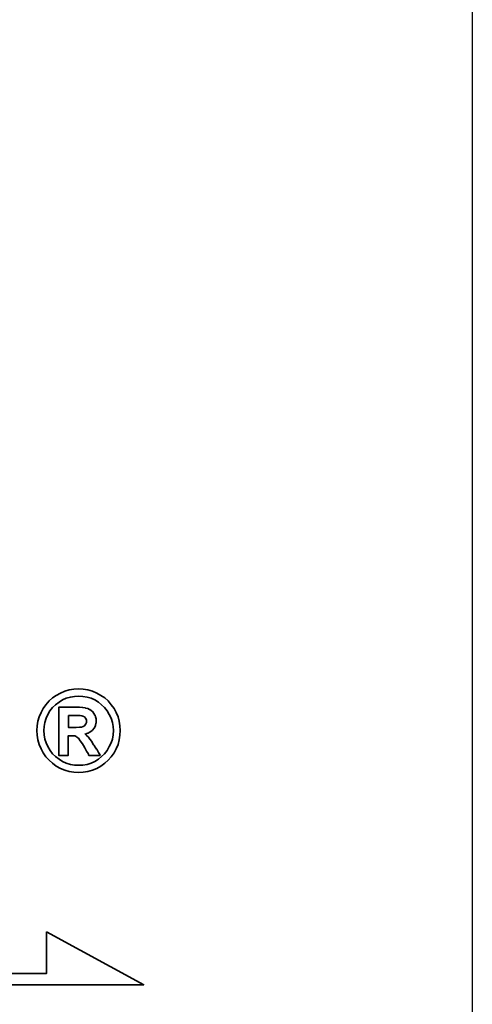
# Model space of a CAD drawing. Header units: millimetres. Extents: x -96 to 611, y -107 to 115.
# Tile 46 of 97: x 222.49 to 228, y 2.93 to 14.93. Entities that reach past the tile are written whole.
import ezdxf

# ---------------------------------------------------------------- set-up
doc = ezdxf.new("R2010")
doc.units = ezdxf.units.MM
for name, color, linetype in [('DIM', 4, 'Continuous'), ('layer 1', 7, 'Continuous'), ('OUT', 3, 'Continuous')]:
    doc.layers.add(name, color=color, linetype=linetype)
doc.styles.add('DIM-7', font='SIMPLEX.shx', dxfattribs={"width": 0.7, "bigfont": 'chineset.shx'})
doc.dimstyles.new('CNS', dxfattribs={"dimtxt": 3.5, "dimasz": 2.5, "dimexe": 1, "dimexo": 1.5, "dimgap": 0.09, "dimtad": 0, "dimdsep": 46, "dimtxsty": 'DIM-7', "dimcen": 0.09, "dimclrd": 1, "dimclre": 1, "dimclrt": 4, "dimadec": 0, "dimazin": 0, "dimtfac": 1, "dimtix": 1, "dimtmove": 2, "dimatfit": 3, "dimfxl": 1, "dimtvp": 0.971429, "dimtolj": 1, "dimarcsym": 0})

# ---------------------------------------------------------------- blocks, each defined once
blk = doc.blocks.new('*D7')
at = {"layer": 'DEFPOINTS', "color": 0, "linetype": 'Continuous'}
for p in [(228.002, 55), (228.002, -55), (285.568, -55)]:
    blk.add_point(p, dxfattribs=at)
at = {"layer": 'DIM', "color": 0, "linetype": 'Continuous', "lineweight": -2}
for p, q in [((230.252, 55), (287.068, 55)), ((285.568, 51.25), (285.568, -51.25)), ((230.252, -55), (287.068, -55))]:
    blk.add_line(p, q, dxfattribs=at)
at = {"layer": 'DIM', "color": 0, "linetype": 'Continuous'}
for points in [[(284.943, 51.25), (286.193, 51.25), (285.568, 55)], [(284.943, -51.25), (286.193, -51.25), (285.568, -55)]]:
    blk.add_solid(points, dxfattribs=at)
at = {"layer": 'DIM', "color": 0, "linetype": 'Continuous', "insert": (278.428, 0), "char_height": 5.25, "attachment_point": 5, "rotation": 90, "style": 'DIM-7'}
blk.add_mtext('\\A1;%%C110{\\H3.150000;\\S 0^ -0.008;}', dxfattribs=at)
blk = doc.blocks.new('TBI MOTION logo(完整正式版)')
at = {"layer": 'layer 1', "color": 22, "lineweight": 35}
for points, knots in [([(81.20634, 4.98624), (81.20634, 4.98624), (81.18649, 5.32862), (81.18649, 5.32862), (81.18649, 5.32862), (81.18649, 5.32862), (81.13886, 5.66206), (81.13886, 5.66206), (81.13886, 5.66206), (81.13886, 5.66206), (81.04359, 5.97764), (81.04359, 5.97764), (81.04359, 5.97764), (81.04359, 5.97764), (80.91061, 6.29124), (80.91061, 6.29124), (80.91061, 6.29124), (80.91061, 6.29124), (80.75778, 6.58697), (80.75778, 6.58697), (80.75778, 6.58697), (80.75778, 6.58697), (80.5593, 6.85294), (80.5593, 6.85294), (80.5593, 6.85294), (80.5593, 6.85294), (80.33105, 7.1189), (80.33105, 7.1189), (80.33105, 7.1189), (80.33105, 7.1189), (80.09287, 7.33921), (80.09287, 7.33921), (80.09287, 7.33921), (80.09287, 7.33921), (79.815, 7.51982), (79.815, 7.51982), (79.815, 7.51982), (79.815, 7.51982), (79.51133, 7.69051), (79.51133, 7.69051), (79.51133, 7.69051), (79.51133, 7.69051), (79.19773, 7.8235), (79.19773, 7.8235), (79.19773, 7.8235), (79.19773, 7.8235), (78.88215, 7.91877), (78.88215, 7.91877), (78.88215, 7.91877), (78.88215, 7.91877), (78.54871, 7.95846), (78.54871, 7.95846), (78.54871, 7.95846), (78.54871, 7.95846), (78.21526, 7.98625), (78.21526, 7.98625), (78.21526, 7.98625), (78.21526, 7.98625), (77.87388, 7.95846), (77.87388, 7.95846), (77.87388, 7.95846), (77.87388, 7.95846), (77.54044, 7.91877), (77.54044, 7.91877), (77.54044, 7.91877), (77.54044, 7.91877), (77.22485, 7.8235), (77.22485, 7.8235), (77.22485, 7.8235), (77.22485, 7.8235), (76.91027, 7.69051), (76.91027, 7.69051), (76.91027, 7.69051), (76.91027, 7.69051), (76.6056, 7.51982), (76.6056, 7.51982), (76.6056, 7.51982), (76.6056, 7.51982), (76.32972, 7.33921), (76.32972, 7.33921), (76.32972, 7.33921), (76.32972, 7.33921), (76.09154, 7.1189), (76.09154, 7.1189), (76.09154, 7.1189), (76.09154, 7.1189), (75.86329, 6.85294), (75.86329, 6.85294), (75.86329, 6.85294), (75.86329, 6.85294), (75.66382, 6.58697), (75.66382, 6.58697), (75.66382, 6.58697), (75.66382, 6.58697), (75.51099, 6.29124), (75.51099, 6.29124), (75.51099, 6.29124), (75.51099, 6.29124), (75.37702, 5.97764), (75.37702, 5.97764), (75.37702, 5.97764), (75.37702, 5.97764), (75.28175, 5.66206), (75.28175, 5.66206), (75.28175, 5.66206), (75.28175, 5.66206), (75.23411, 5.32862), (75.23411, 5.32862), (75.23411, 5.32862), (75.23411, 5.32862), (75.21625, 4.98624), (75.21625, 4.98624), (75.21625, 4.98624), (75.21625, 4.98624), (75.23411, 4.6528), (75.23411, 4.6528), (75.23411, 4.6528), (75.23411, 4.6528), (75.28175, 4.32035), (75.28175, 4.32035), (75.28175, 4.32035), (75.28175, 4.32035), (75.37702, 3.99583), (75.37702, 3.99583), (75.37702, 3.99583), (75.37702, 3.99583), (75.51099, 3.68224), (75.51099, 3.68224), (75.51099, 3.68224), (75.51099, 3.68224), (75.66382, 3.38749), (75.66382, 3.38749), (75.66382, 3.38749), (75.66382, 3.38749), (75.86329, 3.10963), (75.86329, 3.10963), (75.86329, 3.10963), (75.86329, 3.10963), (76.09154, 2.87145), (76.09154, 2.87145), (76.09154, 2.87145), (76.09154, 2.87145), (76.32972, 2.6432), (76.32972, 2.6432), (76.32972, 2.6432), (76.32972, 2.6432), (76.6056, 2.43381), (76.6056, 2.43381), (76.6056, 2.43381), (76.6056, 2.43381), (76.91027, 2.27205), (76.91027, 2.27205), (76.91027, 2.27205), (76.91027, 2.27205), (77.22485, 2.13906), (77.22485, 2.13906), (77.22485, 2.13906), (77.22485, 2.13906), (77.54044, 2.0438), (77.54044, 2.0438), (77.54044, 2.0438), (77.54044, 2.0438), (77.87388, 1.99616), (77.87388, 1.99616), (77.87388, 1.99616), (77.87388, 1.99616), (78.21526, 1.97631), (78.21526, 1.97631), (78.21526, 1.97631), (78.21526, 1.97631), (78.54871, 1.99616), (78.54871, 1.99616), (78.54871, 1.99616), (78.54871, 1.99616), (78.88215, 2.0438), (78.88215, 2.0438), (78.88215, 2.0438), (78.88215, 2.0438), (79.19773, 2.13906), (79.19773, 2.13906), (79.19773, 2.13906), (79.19773, 2.13906), (79.51133, 2.27205), (79.51133, 2.27205), (79.51133, 2.27205), (79.51133, 2.27205), (79.815, 2.43381), (79.815, 2.43381), (79.815, 2.43381), (79.815, 2.43381), (80.09287, 2.6432), (80.09287, 2.6432), (80.09287, 2.6432), (80.09287, 2.6432), (80.33105, 2.87145), (80.33105, 2.87145), (80.33105, 2.87145), (80.33105, 2.87145), (80.5593, 3.10963), (80.5593, 3.10963), (80.5593, 3.10963), (80.5593, 3.10963), (80.75778, 3.38749), (80.75778, 3.38749), (80.75778, 3.38749), (80.75778, 3.38749), (80.91061, 3.68224), (80.91061, 3.68224), (80.91061, 3.68224), (80.91061, 3.68224), (81.04359, 3.99583), (81.04359, 3.99583), (81.04359, 3.99583), (81.04359, 3.99583), (81.13886, 4.32035), (81.13886, 4.32035), (81.13886, 4.32035), (81.13886, 4.32035), (81.18649, 4.6528), (81.18649, 4.6528), (81.18649, 4.6528), (81.18649, 4.6528), (81.20634, 4.98624), (81.20634, 4.98624)], [0, 0, 0, 0, 0.01785714, 0.01785714, 0.01785714, 0.01785714, 0.03571429, 0.03571429, 0.03571429, 0.03571429, 0.05357143, 0.05357143, 0.05357143, 0.05357143, 0.07142857, 0.07142857, 0.07142857, 0.07142857, 0.08928571, 0.08928571, 0.08928571, 0.08928571, 0.10714286, 0.10714286, 0.10714286, 0.10714286, 0.125, 0.125, 0.125, 0.125, 0.14285714, 0.14285714, 0.14285714, 0.14285714, 0.16071429, 0.16071429, 0.16071429, 0.16071429, 0.17857143, 0.17857143, 0.17857143, 0.17857143, 0.19642857, 0.19642857, 0.19642857, 0.19642857, 0.21428571, 0.21428571, 0.21428571, 0.21428571, 0.23214286, 0.23214286, 0.23214286, 0.23214286, 0.25, 0.25, 0.25, 0.25, 0.26785714, 0.26785714, 0.26785714, 0.26785714, 0.28571429, 0.28571429, 0.28571429, 0.28571429, 0.30357143, 0.30357143, 0.30357143, 0.30357143, 0.32142857, 0.32142857, 0.32142857, 0.32142857, 0.33928571, 0.33928571, 0.33928571, 0.33928571, 0.35714286, 0.35714286, 0.35714286, 0.35714286, 0.375, 0.375, 0.375, 0.375, 0.39285714, 0.39285714, 0.39285714, 0.39285714, 0.41071429, 0.41071429, 0.41071429, 0.41071429, 0.42857143, 0.42857143, 0.42857143, 0.42857143, 0.44642857, 0.44642857, 0.44642857, 0.44642857, 0.46428571, 0.46428571, 0.46428571, 0.46428571, 0.48214286, 0.48214286, 0.48214286, 0.48214286, 0.5, 0.5, 0.5, 0.5, 0.51785714, 0.51785714, 0.51785714, 0.51785714, 0.53571429, 0.53571429, 0.53571429, 0.53571429, 0.55357143, 0.55357143, 0.55357143, 0.55357143, 0.57142857, 0.57142857, 0.57142857, 0.57142857, 0.58928571, 0.58928571, 0.58928571, 0.58928571, 0.60714286, 0.60714286, 0.60714286, 0.60714286, 0.625, 0.625, 0.625, 0.625, 0.64285714, 0.64285714, 0.64285714, 0.64285714, 0.66071429, 0.66071429, 0.66071429, 0.66071429, 0.67857143, 0.67857143, 0.67857143, 0.67857143, 0.69642857, 0.69642857, 0.69642857, 0.69642857, 0.71428571, 0.71428571, 0.71428571, 0.71428571, 0.73214286, 0.73214286, 0.73214286, 0.73214286, 0.75, 0.75, 0.75, 0.75, 0.76785714, 0.76785714, 0.76785714, 0.76785714, 0.78571429, 0.78571429, 0.78571429, 0.78571429, 0.80357143, 0.80357143, 0.80357143, 0.80357143, 0.82142857, 0.82142857, 0.82142857, 0.82142857, 0.83928571, 0.83928571, 0.83928571, 0.83928571, 0.85714286, 0.85714286, 0.85714286, 0.85714286, 0.875, 0.875, 0.875, 0.875, 0.89285714, 0.89285714, 0.89285714, 0.89285714, 0.91071429, 0.91071429, 0.91071429, 0.91071429, 0.92857143, 0.92857143, 0.92857143, 0.92857143, 0.94642857, 0.94642857, 0.94642857, 0.94642857, 0.96428571, 0.96428571, 0.96428571, 0.96428571, 0.98214286, 0.98214286, 0.98214286, 0.98214286, 1, 1, 1, 1]), ([(80.71014, 4.98624), (80.71014, 4.98624), (80.69129, 5.29091), (80.69129, 5.29091), (80.69129, 5.29091), (80.69129, 5.29091), (80.64464, 5.57672), (80.64464, 5.57672), (80.64464, 5.57672), (80.64464, 5.57672), (80.54937, 5.87245), (80.54937, 5.87245), (80.54937, 5.87245), (80.54937, 5.87245), (80.41639, 6.14833), (80.41639, 6.14833), (80.41639, 6.14833), (80.41639, 6.14833), (80.27349, 6.41429), (80.27349, 6.41429), (80.27349, 6.41429), (80.27349, 6.41429), (80.08295, 6.64255), (80.08295, 6.64255), (80.08295, 6.64255), (80.08295, 6.64255), (79.86264, 6.84301), (79.86264, 6.84301), (79.86264, 6.84301), (79.86264, 6.84301), (79.63439, 7.03355), (79.63439, 7.03355), (79.63439, 7.03355), (79.63439, 7.03355), (79.37835, 7.1963), (79.37835, 7.1963), (79.37835, 7.1963), (79.37835, 7.1963), (79.10246, 7.30944), (79.10246, 7.30944), (79.10246, 7.30944), (79.10246, 7.30944), (78.81665, 7.40471), (78.81665, 7.40471), (78.81665, 7.40471), (78.81665, 7.40471), (78.511, 7.45234), (78.511, 7.45234), (78.511, 7.45234), (78.511, 7.45234), (78.21526, 7.47219), (78.21526, 7.47219), (78.21526, 7.47219), (78.21526, 7.47219), (77.9106, 7.45234), (77.9106, 7.45234), (77.9106, 7.45234), (77.9106, 7.45234), (77.61685, 7.40471), (77.61685, 7.40471), (77.61685, 7.40471), (77.61685, 7.40471), (77.32012, 7.30944), (77.32012, 7.30944), (77.32012, 7.30944), (77.32012, 7.30944), (77.06309, 7.1963), (77.06309, 7.1963), (77.06309, 7.1963), (77.06309, 7.1963), (76.80606, 7.03355), (76.80606, 7.03355), (76.80606, 7.03355), (76.80606, 7.03355), (76.55797, 6.84301), (76.55797, 6.84301), (76.55797, 6.84301), (76.55797, 6.84301), (76.34063, 6.64255), (76.34063, 6.64255), (76.34063, 6.64255), (76.34063, 6.64255), (76.1491, 6.41429), (76.1491, 6.41429), (76.1491, 6.41429), (76.1491, 6.41429), (76.0062, 6.14833), (76.0062, 6.14833), (76.0062, 6.14833), (76.0062, 6.14833), (75.88314, 5.87245), (75.88314, 5.87245), (75.88314, 5.87245), (75.88314, 5.87245), (75.77794, 5.57672), (75.77794, 5.57672), (75.77794, 5.57672), (75.77794, 5.57672), (75.73924, 5.29091), (75.73924, 5.29091), (75.73924, 5.29091), (75.73924, 5.29091), (75.72039, 4.98624), (75.72039, 4.98624), (75.72039, 4.98624), (75.72039, 4.98624), (75.73924, 4.67165), (75.73924, 4.67165), (75.73924, 4.67165), (75.73924, 4.67165), (75.77794, 4.37791), (75.77794, 4.37791), (75.77794, 4.37791), (75.77794, 4.37791), (75.88314, 4.10102), (75.88314, 4.10102), (75.88314, 4.10102), (75.88314, 4.10102), (76.0062, 3.83407), (76.0062, 3.83407), (76.0062, 3.83407), (76.0062, 3.83407), (76.15902, 3.56811), (76.15902, 3.56811), (76.15902, 3.56811), (76.15902, 3.56811), (76.34063, 3.32001), (76.34063, 3.32001), (76.34063, 3.32001), (76.34063, 3.32001), (76.55797, 3.11955), (76.55797, 3.11955), (76.55797, 3.11955), (76.55797, 3.11955), (76.80606, 2.92901), (76.80606, 2.92901), (76.80606, 2.92901), (76.80606, 2.92901), (77.06309, 2.76725), (77.06309, 2.76725), (77.06309, 2.76725), (77.06309, 2.76725), (77.32012, 2.65412), (77.32012, 2.65412), (77.32012, 2.65412), (77.32012, 2.65412), (77.61685, 2.55786), (77.61685, 2.55786), (77.61685, 2.55786), (77.61685, 2.55786), (77.9106, 2.51022), (77.9106, 2.51022), (77.9106, 2.51022), (77.9106, 2.51022), (78.21526, 2.49137), (78.21526, 2.49137), (78.21526, 2.49137), (78.21526, 2.49137), (78.511, 2.51022), (78.511, 2.51022), (78.511, 2.51022), (78.511, 2.51022), (78.81665, 2.55786), (78.81665, 2.55786), (78.81665, 2.55786), (78.81665, 2.55786), (79.10246, 2.65412), (79.10246, 2.65412), (79.10246, 2.65412), (79.10246, 2.65412), (79.37835, 2.76725), (79.37835, 2.76725), (79.37835, 2.76725), (79.37835, 2.76725), (79.63439, 2.92901), (79.63439, 2.92901), (79.63439, 2.92901), (79.63439, 2.92901), (79.86264, 3.11955), (79.86264, 3.11955), (79.86264, 3.11955), (79.86264, 3.11955), (80.08295, 3.32001), (80.08295, 3.32001), (80.08295, 3.32001), (80.08295, 3.32001), (80.26356, 3.56811), (80.26356, 3.56811), (80.26356, 3.56811), (80.26356, 3.56811), (80.41639, 3.83407), (80.41639, 3.83407), (80.41639, 3.83407), (80.41639, 3.83407), (80.54937, 4.10102), (80.54937, 4.10102), (80.54937, 4.10102), (80.54937, 4.10102), (80.64464, 4.37791), (80.64464, 4.37791), (80.64464, 4.37791), (80.64464, 4.37791), (80.69129, 4.67165), (80.69129, 4.67165), (80.69129, 4.67165), (80.69129, 4.67165), (80.71014, 4.98624), (80.71014, 4.98624)], [0, 0, 0, 0, 0.01923077, 0.01923077, 0.01923077, 0.01923077, 0.03846154, 0.03846154, 0.03846154, 0.03846154, 0.05769231, 0.05769231, 0.05769231, 0.05769231, 0.07692308, 0.07692308, 0.07692308, 0.07692308, 0.09615385, 0.09615385, 0.09615385, 0.09615385, 0.11538462, 0.11538462, 0.11538462, 0.11538462, 0.13461538, 0.13461538, 0.13461538, 0.13461538, 0.15384615, 0.15384615, 0.15384615, 0.15384615, 0.17307692, 0.17307692, 0.17307692, 0.17307692, 0.19230769, 0.19230769, 0.19230769, 0.19230769, 0.21153846, 0.21153846, 0.21153846, 0.21153846, 0.23076923, 0.23076923, 0.23076923, 0.23076923, 0.25, 0.25, 0.25, 0.25, 0.26923077, 0.26923077, 0.26923077, 0.26923077, 0.28846154, 0.28846154, 0.28846154, 0.28846154, 0.30769231, 0.30769231, 0.30769231, 0.30769231, 0.32692308, 0.32692308, 0.32692308, 0.32692308, 0.34615385, 0.34615385, 0.34615385, 0.34615385, 0.36538462, 0.36538462, 0.36538462, 0.36538462, 0.38461538, 0.38461538, 0.38461538, 0.38461538, 0.40384615, 0.40384615, 0.40384615, 0.40384615, 0.42307692, 0.42307692, 0.42307692, 0.42307692, 0.44230769, 0.44230769, 0.44230769, 0.44230769, 0.46153846, 0.46153846, 0.46153846, 0.46153846, 0.48076923, 0.48076923, 0.48076923, 0.48076923, 0.5, 0.5, 0.5, 0.5, 0.51923077, 0.51923077, 0.51923077, 0.51923077, 0.53846154, 0.53846154, 0.53846154, 0.53846154, 0.55769231, 0.55769231, 0.55769231, 0.55769231, 0.57692308, 0.57692308, 0.57692308, 0.57692308, 0.59615385, 0.59615385, 0.59615385, 0.59615385, 0.61538462, 0.61538462, 0.61538462, 0.61538462, 0.63461538, 0.63461538, 0.63461538, 0.63461538, 0.65384615, 0.65384615, 0.65384615, 0.65384615, 0.67307692, 0.67307692, 0.67307692, 0.67307692, 0.69230769, 0.69230769, 0.69230769, 0.69230769, 0.71153846, 0.71153846, 0.71153846, 0.71153846, 0.73076923, 0.73076923, 0.73076923, 0.73076923, 0.75, 0.75, 0.75, 0.75, 0.76923077, 0.76923077, 0.76923077, 0.76923077, 0.78846154, 0.78846154, 0.78846154, 0.78846154, 0.80769231, 0.80769231, 0.80769231, 0.80769231, 0.82692308, 0.82692308, 0.82692308, 0.82692308, 0.84615385, 0.84615385, 0.84615385, 0.84615385, 0.86538462, 0.86538462, 0.86538462, 0.86538462, 0.88461538, 0.88461538, 0.88461538, 0.88461538, 0.90384615, 0.90384615, 0.90384615, 0.90384615, 0.92307692, 0.92307692, 0.92307692, 0.92307692, 0.94230769, 0.94230769, 0.94230769, 0.94230769, 0.96153846, 0.96153846, 0.96153846, 0.96153846, 0.98076923, 0.98076923, 0.98076923, 0.98076923, 1, 1, 1, 1]), ([(76.78721, 3.2823), (76.78721, 3.2823), (76.78721, 3.32001), (76.78721, 3.32001), (76.78721, 3.32001), (76.78721, 3.32001), (76.78721, 3.42422), (76.78721, 3.42422), (76.78721, 3.42422), (76.78721, 3.42422), (76.78721, 3.59689), (76.78721, 3.59689), (76.78721, 3.59689), (76.78721, 3.59689), (76.78721, 3.80529), (76.78721, 3.80529), (76.78721, 3.80529), (76.78721, 3.80529), (76.78721, 4.0524), (76.78721, 4.0524), (76.78721, 4.0524), (76.78721, 4.0524), (76.78721, 4.32035), (76.78721, 4.32035), (76.78721, 4.32035), (76.78721, 4.32035), (76.78721, 4.92868), (76.78721, 4.92868), (76.78721, 4.92868), (76.78721, 4.92868), (76.78721, 5.53801), (76.78721, 5.53801), (76.78721, 5.53801), (76.78721, 5.53801), (76.78721, 5.82482), (76.78721, 5.82482), (76.78721, 5.82482), (76.78721, 5.82482), (76.78721, 6.07291), (76.78721, 6.07291), (76.78721, 6.07291), (76.78721, 6.07291), (76.78721, 6.30017), (76.78721, 6.30017), (76.78721, 6.30017), (76.78721, 6.30017), (76.78721, 6.45399), (76.78721, 6.45399), (76.78721, 6.45399), (76.78721, 6.45399), (76.78721, 6.5572), (76.78721, 6.5572), (76.78721, 6.5572), (76.78721, 6.5572), (76.78721, 6.59689), (76.78721, 6.59689), (76.78721, 6.59689), (76.78721, 6.59689), (76.78721, 6.67232), (76.78721, 6.67232), (76.78721, 6.67232), (76.78721, 6.67232), (76.8537, 6.67232), (76.8537, 6.67232), (76.8537, 6.67232), (76.8537, 6.67232), (76.87355, 6.67232), (76.87355, 6.67232), (76.87355, 6.67232), (76.87355, 6.67232), (76.91027, 6.67232), (76.91027, 6.67232), (76.91027, 6.67232), (76.91027, 6.67232), (77.04424, 6.67232), (77.04424, 6.67232), (77.04424, 6.67232), (77.04424, 6.67232), (77.22485, 6.67232), (77.22485, 6.67232), (77.22485, 6.67232), (77.22485, 6.67232), (77.43524, 6.67232), (77.43524, 6.67232), (77.43524, 6.67232), (77.43524, 6.67232), (77.65357, 6.67232), (77.65357, 6.67232), (77.65357, 6.67232), (77.65357, 6.67232), (77.82625, 6.67232), (77.82625, 6.67232), (77.82625, 6.67232), (77.82625, 6.67232), (77.94037, 6.67232), (77.94037, 6.67232), (77.94037, 6.67232), (77.94037, 6.67232), (77.97709, 6.67232), (77.97709, 6.67232), (77.97709, 6.67232), (77.97709, 6.67232), (77.99694, 6.67232), (77.99694, 6.67232), (77.99694, 6.67232), (77.99694, 6.67232), (78.00686, 6.67232), (78.00686, 6.67232), (78.00686, 6.67232), (78.00686, 6.67232), (78.28275, 6.6624), (78.28275, 6.6624), (78.28275, 6.6624), (78.28275, 6.6624), (78.50107, 6.64255), (78.50107, 6.64255), (78.50107, 6.64255), (78.50107, 6.64255), (78.511, 6.64255), (78.511, 6.64255), (78.511, 6.64255), (78.511, 6.64255), (78.70154, 6.61476), (78.70154, 6.61476), (78.70154, 6.61476), (78.70154, 6.61476), (78.70154, 6.60483), (78.70154, 6.60483), (78.70154, 6.60483), (78.70154, 6.60483), (78.86429, 6.56713), (78.86429, 6.56713), (78.86429, 6.56713), (78.86429, 6.56713), (78.87223, 6.56713), (78.87223, 6.56713), (78.87223, 6.56713), (78.87223, 6.56713), (78.99727, 6.51056), (78.99727, 6.51056), (78.99727, 6.51056), (78.99727, 6.51056), (79.00719, 6.51056), (79.00719, 6.51056), (79.00719, 6.51056), (79.00719, 6.51056), (79.00719, 6.50162), (79.00719, 6.50162), (79.00719, 6.50162), (79.00719, 6.50162), (79.1104, 6.43415), (79.1104, 6.43415), (79.1104, 6.43415), (79.1104, 6.43415), (79.12132, 6.43415), (79.12132, 6.43415), (79.12132, 6.43415), (79.12132, 6.43415), (79.22552, 6.34781), (79.22552, 6.34781), (79.22552, 6.34781), (79.22552, 6.34781), (79.23544, 6.33888), (79.23544, 6.33888), (79.23544, 6.33888), (79.23544, 6.33888), (79.23544, 6.32895), (79.23544, 6.32895), (79.23544, 6.32895), (79.23544, 6.32895), (79.31087, 6.21483), (79.31087, 6.21483), (79.31087, 6.21483), (79.31087, 6.21483), (79.38629, 6.1007), (79.38629, 6.1007), (79.38629, 6.1007), (79.38629, 6.1007), (79.3972, 6.1007), (79.3972, 6.1007), (79.3972, 6.1007), (79.3972, 6.1007), (79.3972, 6.09078), (79.3972, 6.09078), (79.3972, 6.09078), (79.3972, 6.09078), (79.43392, 5.97764), (79.43392, 5.97764), (79.43392, 5.97764), (79.43392, 5.97764), (79.43392, 5.96772), (79.43392, 5.96772), (79.43392, 5.96772), (79.43392, 5.96772), (79.47362, 5.83474), (79.47362, 5.83474), (79.47362, 5.83474), (79.47362, 5.83474), (79.48156, 5.82482), (79.48156, 5.82482), (79.48156, 5.82482), (79.48156, 5.82482), (79.48156, 5.69977), (79.48156, 5.69977), (79.48156, 5.69977), (79.48156, 5.69977), (79.48156, 5.69183), (79.48156, 5.69183), (79.48156, 5.69183), (79.48156, 5.69183), (79.4637, 5.51915), (79.4637, 5.51915), (79.4637, 5.51915), (79.4637, 5.51915), (79.4637, 5.51122), (79.4637, 5.51122), (79.4637, 5.51122), (79.4637, 5.51122), (79.45377, 5.51122), (79.45377, 5.51122), (79.45377, 5.51122), (79.45377, 5.51122), (79.41507, 5.34847), (79.41507, 5.34847), (79.41507, 5.34847), (79.41507, 5.34847), (79.41507, 5.33854), (79.41507, 5.33854), (79.41507, 5.33854), (79.41507, 5.33854), (79.41507, 5.32862), (79.41507, 5.32862), (79.41507, 5.32862), (79.41507, 5.32862), (79.33865, 5.16785), (79.33865, 5.16785), (79.33865, 5.16785), (79.33865, 5.16785), (79.33071, 5.15693), (79.33071, 5.15693), (79.33071, 5.15693), (79.33071, 5.15693), (79.2156, 5.02495), (79.2156, 5.02495), (79.2156, 5.02495), (79.2156, 5.02495), (79.20567, 5.01502), (79.20567, 5.01502), (79.20567, 5.01502), (79.20567, 5.01502), (79.05483, 4.89991), (79.05483, 4.89991), (79.05483, 4.89991), (79.05483, 4.89991), (79.04491, 4.89197), (79.04491, 4.89197), (79.04491, 4.89197), (79.04491, 4.89197), (78.89208, 4.7967), (78.89208, 4.7967), (78.89208, 4.7967), (78.89208, 4.7967), (78.88215, 4.7967), (78.88215, 4.7967), (78.88215, 4.7967), (78.88215, 4.7967), (78.69161, 4.73913), (78.69161, 4.73913), (78.69161, 4.73913), (78.69161, 4.73913), (78.68169, 4.73913), (78.68169, 4.73913), (78.68169, 4.73913), (78.68169, 4.73913), (78.68169, 4.72921), (78.68169, 4.72921), (78.68169, 4.72921), (78.68169, 4.72921), (78.78688, 4.63394), (78.78688, 4.63394), (78.78688, 4.63394), (78.78688, 4.63394), (78.902, 4.52875), (78.902, 4.52875), (78.902, 4.52875), (78.902, 4.52875), (78.91093, 4.52081), (78.91093, 4.52081), (78.91093, 4.52081), (78.91093, 4.52081), (79.02506, 4.36798), (79.02506, 4.36798), (79.02506, 4.36798), (79.02506, 4.36798), (79.1501, 4.1953), (79.1501, 4.1953), (79.1501, 4.1953), (79.1501, 4.1953), (79.1501, 4.18736), (79.1501, 4.18736), (79.1501, 4.18736), (79.1501, 4.18736), (79.29201, 3.96705), (79.29201, 3.96705), (79.29201, 3.96705), (79.29201, 3.96705), (79.31087, 3.93828), (79.31087, 3.93828), (79.31087, 3.93828), (79.31087, 3.93828), (79.32079, 3.93828), (79.32079, 3.93828), (79.32079, 3.93828), (79.32079, 3.93828), (79.3585, 3.87178), (79.3585, 3.87178), (79.3585, 3.87178), (79.3585, 3.87178), (79.50141, 3.64353), (79.50141, 3.64353), (79.50141, 3.64353), (79.50141, 3.64353), (79.51133, 3.64353), (79.51133, 3.64353), (79.51133, 3.64353), (79.51133, 3.64353), (79.64431, 3.41528), (79.64431, 3.41528), (79.64431, 3.41528), (79.64431, 3.41528), (79.68202, 3.3478), (79.68202, 3.3478), (79.68202, 3.3478), (79.68202, 3.3478), (79.70187, 3.31009), (79.70187, 3.31009), (79.70187, 3.31009), (79.70187, 3.31009), (79.7495, 3.2049), (79.7495, 3.2049), (79.7495, 3.2049), (79.7495, 3.2049), (79.64431, 3.2049), (79.64431, 3.2049), (79.64431, 3.2049), (79.64431, 3.2049), (79.62546, 3.2049), (79.62546, 3.2049), (79.62546, 3.2049), (79.62546, 3.2049), (79.53912, 3.2049), (79.53912, 3.2049), (79.53912, 3.2049), (79.53912, 3.2049), (79.31087, 3.2049), (79.31087, 3.2049), (79.31087, 3.2049), (79.31087, 3.2049), (79.08262, 3.2049), (79.08262, 3.2049), (79.08262, 3.2049), (79.08262, 3.2049), (79.00719, 3.2049), (79.00719, 3.2049), (79.00719, 3.2049), (79.00719, 3.2049), (78.98735, 3.2049), (78.98735, 3.2049), (78.98735, 3.2049), (78.98735, 3.2049), (78.94964, 3.2049), (78.94964, 3.2049), (78.94964, 3.2049), (78.94964, 3.2049), (78.92979, 3.24459), (78.92979, 3.24459), (78.92979, 3.24459), (78.92979, 3.24459), (78.91093, 3.2823), (78.91093, 3.2823), (78.91093, 3.2823), (78.91093, 3.2823), (78.91093, 3.29223), (78.91093, 3.29223), (78.91093, 3.29223), (78.91093, 3.29223), (78.89208, 3.3478), (78.89208, 3.3478), (78.89208, 3.3478), (78.89208, 3.3478), (78.78688, 3.52048), (78.78688, 3.52048), (78.78688, 3.52048), (78.78688, 3.52048), (78.69161, 3.7001), (78.69161, 3.7001), (78.69161, 3.7001), (78.69161, 3.7001), (78.6539, 3.7388), (78.6539, 3.7388), (78.6539, 3.7388), (78.6539, 3.7388), (78.64398, 3.74873), (78.64398, 3.74873), (78.64398, 3.74873), (78.64398, 3.74873), (78.64398, 3.75766), (78.64398, 3.75766), (78.64398, 3.75766), (78.64398, 3.75766), (78.63405, 3.78644), (78.63405, 3.78644), (78.63405, 3.78644), (78.63405, 3.78644), (78.48321, 4.04347), (78.48321, 4.04347), (78.48321, 4.04347), (78.48321, 4.04347), (78.33038, 4.2618), (78.33038, 4.2618), (78.33038, 4.2618), (78.33038, 4.2618), (78.20732, 4.43447), (78.20732, 4.43447), (78.20732, 4.43447), (78.20732, 4.43447), (78.09221, 4.52081), (78.09221, 4.52081), (78.09221, 4.52081), (78.09221, 4.52081), (78.02472, 4.56845), (78.02472, 4.56845), (78.02472, 4.56845), (78.02472, 4.56845), (77.9493, 4.60616), (77.9493, 4.60616), (77.9493, 4.60616), (77.9493, 4.60616), (77.8451, 4.61608), (77.8451, 4.61608), (77.8451, 4.61608), (77.8451, 4.61608), (77.71113, 4.61608), (77.71113, 4.61608), (77.71113, 4.61608), (77.71113, 4.61608), (77.69128, 4.61608), (77.69128, 4.61608), (77.69128, 4.61608), (77.69128, 4.61608), (77.67342, 4.61608), (77.67342, 4.61608), (77.67342, 4.61608), (77.67342, 4.61608), (77.5583, 4.61608), (77.5583, 4.61608), (77.5583, 4.61608), (77.5583, 4.61608), (77.46303, 4.61608), (77.46303, 4.61608), (77.46303, 4.61608), (77.46303, 4.61608), (77.46303, 4.54761), (77.46303, 4.54761), (77.46303, 4.54761), (77.46303, 4.54761), (77.46303, 4.47318), (77.46303, 4.47318), (77.46303, 4.47318), (77.46303, 4.47318), (77.46303, 4.24294), (77.46303, 4.24294), (77.46303, 4.24294), (77.46303, 4.24294), (77.46303, 3.99583), (77.46303, 3.99583), (77.46303, 3.99583), (77.46303, 3.99583), (77.46303, 3.72888), (77.46303, 3.72888), (77.46303, 3.72888), (77.46303, 3.72888), (77.46303, 3.51055), (77.46303, 3.51055), (77.46303, 3.51055), (77.46303, 3.51055), (77.46303, 3.42422), (77.46303, 3.42422), (77.46303, 3.42422), (77.46303, 3.42422), (77.46303, 3.35773), (77.46303, 3.35773), (77.46303, 3.35773), (77.46303, 3.35773), (77.46303, 3.30017), (77.46303, 3.30017), (77.46303, 3.30017), (77.46303, 3.30017), (77.46303, 3.2823), (77.46303, 3.2823), (77.46303, 3.2823), (77.46303, 3.2823), (77.46303, 3.2049), (77.46303, 3.2049), (77.46303, 3.2049), (77.46303, 3.2049), (77.39753, 3.2049), (77.39753, 3.2049), (77.39753, 3.2049), (77.39753, 3.2049), (77.37768, 3.2049), (77.37768, 3.2049), (77.37768, 3.2049), (77.37768, 3.2049), (77.32012, 3.2049), (77.32012, 3.2049), (77.32012, 3.2049), (77.32012, 3.2049), (77.12165, 3.2049), (77.12165, 3.2049), (77.12165, 3.2049), (77.12165, 3.2049), (76.94897, 3.2049), (76.94897, 3.2049), (76.94897, 3.2049), (76.94897, 3.2049), (76.8924, 3.2049), (76.8924, 3.2049), (76.8924, 3.2049), (76.8924, 3.2049), (76.8537, 3.2049), (76.8537, 3.2049), (76.8537, 3.2049), (76.8537, 3.2049), (76.78721, 3.2049), (76.78721, 3.2049), (76.78721, 3.2049), (76.78721, 3.2049), (76.78721, 3.2823), (76.78721, 3.2823)], [0, 0, 0, 0, 0.00740741, 0.00740741, 0.00740741, 0.00740741, 0.01481481, 0.01481481, 0.01481481, 0.01481481, 0.02222222, 0.02222222, 0.02222222, 0.02222222, 0.02962963, 0.02962963, 0.02962963, 0.02962963, 0.03703704, 0.03703704, 0.03703704, 0.03703704, 0.04444444, 0.04444444, 0.04444444, 0.04444444, 0.05185185, 0.05185185, 0.05185185, 0.05185185, 0.05925926, 0.05925926, 0.05925926, 0.05925926, 0.06666667, 0.06666667, 0.06666667, 0.06666667, 0.07407407, 0.07407407, 0.07407407, 0.07407407, 0.08148148, 0.08148148, 0.08148148, 0.08148148, 0.08888889, 0.08888889, 0.08888889, 0.08888889, 0.0962963, 0.0962963, 0.0962963, 0.0962963, 0.1037037, 0.1037037, 0.1037037, 0.1037037, 0.11111111, 0.11111111, 0.11111111, 0.11111111, 0.11851852, 0.11851852, 0.11851852, 0.11851852, 0.12592593, 0.12592593, 0.12592593, 0.12592593, 0.13333333, 0.13333333, 0.13333333, 0.13333333, 0.14074074, 0.14074074, 0.14074074, 0.14074074, 0.14814815, 0.14814815, 0.14814815, 0.14814815, 0.15555556, 0.15555556, 0.15555556, 0.15555556, 0.16296296, 0.16296296, 0.16296296, 0.16296296, 0.17037037, 0.17037037, 0.17037037, 0.17037037, 0.17777778, 0.17777778, 0.17777778, 0.17777778, 0.18518519, 0.18518519, 0.18518519, 0.18518519, 0.19259259, 0.19259259, 0.19259259, 0.19259259, 0.2, 0.2, 0.2, 0.2, 0.20740741, 0.20740741, 0.20740741, 0.20740741, 0.21481481, 0.21481481, 0.21481481, 0.21481481, 0.22222222, 0.22222222, 0.22222222, 0.22222222, 0.22962963, 0.22962963, 0.22962963, 0.22962963, 0.23703704, 0.23703704, 0.23703704, 0.23703704, 0.24444444, 0.24444444, 0.24444444, 0.24444444, 0.25185185, 0.25185185, 0.25185185, 0.25185185, 0.25925926, 0.25925926, 0.25925926, 0.25925926, 0.26666667, 0.26666667, 0.26666667, 0.26666667, 0.27407407, 0.27407407, 0.27407407, 0.27407407, 0.28148148, 0.28148148, 0.28148148, 0.28148148, 0.28888889, 0.28888889, 0.28888889, 0.28888889, 0.2962963, 0.2962963, 0.2962963, 0.2962963, 0.3037037, 0.3037037, 0.3037037, 0.3037037, 0.31111111, 0.31111111, 0.31111111, 0.31111111, 0.31851852, 0.31851852, 0.31851852, 0.31851852, 0.32592593, 0.32592593, 0.32592593, 0.32592593, 0.33333333, 0.33333333, 0.33333333, 0.33333333, 0.34074074, 0.34074074, 0.34074074, 0.34074074, 0.34814815, 0.34814815, 0.34814815, 0.34814815, 0.35555556, 0.35555556, 0.35555556, 0.35555556, 0.36296296, 0.36296296, 0.36296296, 0.36296296, 0.37037037, 0.37037037, 0.37037037, 0.37037037, 0.37777778, 0.37777778, 0.37777778, 0.37777778, 0.38518519, 0.38518519, 0.38518519, 0.38518519, 0.39259259, 0.39259259, 0.39259259, 0.39259259, 0.4, 0.4, 0.4, 0.4, 0.40740741, 0.40740741, 0.40740741, 0.40740741, 0.41481481, 0.41481481, 0.41481481, 0.41481481, 0.42222222, 0.42222222, 0.42222222, 0.42222222, 0.42962963, 0.42962963, 0.42962963, 0.42962963, 0.43703704, 0.43703704, 0.43703704, 0.43703704, 0.44444444, 0.44444444, 0.44444444, 0.44444444, 0.45185185, 0.45185185, 0.45185185, 0.45185185, 0.45925926, 0.45925926, 0.45925926, 0.45925926, 0.46666667, 0.46666667, 0.46666667, 0.46666667, 0.47407407, 0.47407407, 0.47407407, 0.47407407, 0.48148148, 0.48148148, 0.48148148, 0.48148148, 0.48888889, 0.48888889, 0.48888889, 0.48888889, 0.4962963, 0.4962963, 0.4962963, 0.4962963, 0.5037037, 0.5037037, 0.5037037, 0.5037037, 0.51111111, 0.51111111, 0.51111111, 0.51111111, 0.51851852, 0.51851852, 0.51851852, 0.51851852, 0.52592593, 0.52592593, 0.52592593, 0.52592593, 0.53333333, 0.53333333, 0.53333333, 0.53333333, 0.54074074, 0.54074074, 0.54074074, 0.54074074, 0.54814815, 0.54814815, 0.54814815, 0.54814815, 0.55555556, 0.55555556, 0.55555556, 0.55555556, 0.56296296, 0.56296296, 0.56296296, 0.56296296, 0.57037037, 0.57037037, 0.57037037, 0.57037037, 0.57777778, 0.57777778, 0.57777778, 0.57777778, 0.58518519, 0.58518519, 0.58518519, 0.58518519, 0.59259259, 0.59259259, 0.59259259, 0.59259259, 0.6, 0.6, 0.6, 0.6, 0.60740741, 0.60740741, 0.60740741, 0.60740741, 0.61481481, 0.61481481, 0.61481481, 0.61481481, 0.62222222, 0.62222222, 0.62222222, 0.62222222, 0.62962963, 0.62962963, 0.62962963, 0.62962963, 0.63703704, 0.63703704, 0.63703704, 0.63703704, 0.64444444, 0.64444444, 0.64444444, 0.64444444, 0.65185185, 0.65185185, 0.65185185, 0.65185185, 0.65925926, 0.65925926, 0.65925926, 0.65925926, 0.66666667, 0.66666667, 0.66666667, 0.66666667, 0.67407407, 0.67407407, 0.67407407, 0.67407407, 0.68148148, 0.68148148, 0.68148148, 0.68148148, 0.68888889, 0.68888889, 0.68888889, 0.68888889, 0.6962963, 0.6962963, 0.6962963, 0.6962963, 0.7037037, 0.7037037, 0.7037037, 0.7037037, 0.71111111, 0.71111111, 0.71111111, 0.71111111, 0.71851852, 0.71851852, 0.71851852, 0.71851852, 0.72592593, 0.72592593, 0.72592593, 0.72592593, 0.73333333, 0.73333333, 0.73333333, 0.73333333, 0.74074074, 0.74074074, 0.74074074, 0.74074074, 0.74814815, 0.74814815, 0.74814815, 0.74814815, 0.75555556, 0.75555556, 0.75555556, 0.75555556, 0.76296296, 0.76296296, 0.76296296, 0.76296296, 0.77037037, 0.77037037, 0.77037037, 0.77037037, 0.77777778, 0.77777778, 0.77777778, 0.77777778, 0.78518519, 0.78518519, 0.78518519, 0.78518519, 0.79259259, 0.79259259, 0.79259259, 0.79259259, 0.8, 0.8, 0.8, 0.8, 0.80740741, 0.80740741, 0.80740741, 0.80740741, 0.81481481, 0.81481481, 0.81481481, 0.81481481, 0.82222222, 0.82222222, 0.82222222, 0.82222222, 0.82962963, 0.82962963, 0.82962963, 0.82962963, 0.83703704, 0.83703704, 0.83703704, 0.83703704, 0.84444444, 0.84444444, 0.84444444, 0.84444444, 0.85185185, 0.85185185, 0.85185185, 0.85185185, 0.85925926, 0.85925926, 0.85925926, 0.85925926, 0.86666667, 0.86666667, 0.86666667, 0.86666667, 0.87407407, 0.87407407, 0.87407407, 0.87407407, 0.88148148, 0.88148148, 0.88148148, 0.88148148, 0.88888889, 0.88888889, 0.88888889, 0.88888889, 0.8962963, 0.8962963, 0.8962963, 0.8962963, 0.9037037, 0.9037037, 0.9037037, 0.9037037, 0.91111111, 0.91111111, 0.91111111, 0.91111111, 0.91851852, 0.91851852, 0.91851852, 0.91851852, 0.92592593, 0.92592593, 0.92592593, 0.92592593, 0.93333333, 0.93333333, 0.93333333, 0.93333333, 0.94074074, 0.94074074, 0.94074074, 0.94074074, 0.94814815, 0.94814815, 0.94814815, 0.94814815, 0.95555556, 0.95555556, 0.95555556, 0.95555556, 0.96296296, 0.96296296, 0.96296296, 0.96296296, 0.97037037, 0.97037037, 0.97037037, 0.97037037, 0.97777778, 0.97777778, 0.97777778, 0.97777778, 0.98518519, 0.98518519, 0.98518519, 0.98518519, 0.99259259, 0.99259259, 0.99259259, 0.99259259, 1, 1, 1, 1]), ([(77.48288, 6.07291), (77.48288, 6.07291), (77.48288, 5.99551), (77.48288, 5.99551), (77.48288, 5.99551), (77.48288, 5.99551), (77.48288, 5.82482), (77.48288, 5.82482), (77.48288, 5.82482), (77.48288, 5.82482), (77.48288, 5.63328), (77.48288, 5.63328), (77.48288, 5.63328), (77.48288, 5.63328), (77.48288, 5.46358), (77.48288, 5.46358), (77.48288, 5.46358), (77.48288, 5.46358), (77.48288, 5.29091), (77.48288, 5.29091), (77.48288, 5.29091), (77.48288, 5.29091), (77.48288, 5.21449), (77.48288, 5.21449), (77.48288, 5.21449), (77.48288, 5.21449), (77.50074, 5.21449), (77.50074, 5.21449), (77.50074, 5.21449), (77.50074, 5.21449), (77.71113, 5.21449), (77.71113, 5.21449), (77.71113, 5.21449), (77.71113, 5.21449), (77.94037, 5.21449), (77.94037, 5.21449), (77.94037, 5.21449), (77.94037, 5.21449), (78.01579, 5.21449), (78.01579, 5.21449), (78.01579, 5.21449), (78.01579, 5.21449), (78.03465, 5.21449), (78.03465, 5.21449), (78.03465, 5.21449), (78.03465, 5.21449), (78.2629, 5.23335), (78.2629, 5.23335), (78.2629, 5.23335), (78.2629, 5.23335), (78.42565, 5.24327), (78.42565, 5.24327), (78.42565, 5.24327), (78.42565, 5.24327), (78.54871, 5.28098), (78.54871, 5.28098), (78.54871, 5.28098), (78.54871, 5.28098), (78.62611, 5.32862), (78.62611, 5.32862), (78.62611, 5.32862), (78.62611, 5.32862), (78.69161, 5.40503), (78.69161, 5.40503), (78.69161, 5.40503), (78.69161, 5.40503), (78.73925, 5.48145), (78.73925, 5.48145), (78.73925, 5.48145), (78.73925, 5.48145), (78.77696, 5.55885), (78.77696, 5.55885), (78.77696, 5.55885), (78.77696, 5.55885), (78.77696, 5.65214), (78.77696, 5.65214), (78.77696, 5.65214), (78.77696, 5.65214), (78.76902, 5.76726), (78.76902, 5.76726), (78.76902, 5.76726), (78.76902, 5.76726), (78.71146, 5.87245), (78.71146, 5.87245), (78.71146, 5.87245), (78.71146, 5.87245), (78.62611, 5.96772), (78.62611, 5.96772), (78.62611, 5.96772), (78.62611, 5.96772), (78.511, 6.02528), (78.511, 6.02528), (78.511, 6.02528), (78.511, 6.02528), (78.44451, 6.05306), (78.44451, 6.05306), (78.44451, 6.05306), (78.44451, 6.05306), (78.32046, 6.06299), (78.32046, 6.06299), (78.32046, 6.06299), (78.32046, 6.06299), (78.18748, 6.07291), (78.18748, 6.07291), (78.18748, 6.07291), (78.18748, 6.07291), (77.99694, 6.07291), (77.99694, 6.07291), (77.99694, 6.07291), (77.99694, 6.07291), (77.97709, 6.07291), (77.97709, 6.07291), (77.97709, 6.07291), (77.97709, 6.07291), (77.90167, 6.07291), (77.90167, 6.07291), (77.90167, 6.07291), (77.90167, 6.07291), (77.69128, 6.07291), (77.69128, 6.07291), (77.69128, 6.07291), (77.69128, 6.07291), (77.50074, 6.07291), (77.50074, 6.07291), (77.50074, 6.07291), (77.50074, 6.07291), (77.48288, 6.07291), (77.48288, 6.07291)], [0, 0, 0, 0, 0.03125, 0.03125, 0.03125, 0.03125, 0.0625, 0.0625, 0.0625, 0.0625, 0.09375, 0.09375, 0.09375, 0.09375, 0.125, 0.125, 0.125, 0.125, 0.15625, 0.15625, 0.15625, 0.15625, 0.1875, 0.1875, 0.1875, 0.1875, 0.21875, 0.21875, 0.21875, 0.21875, 0.25, 0.25, 0.25, 0.25, 0.28125, 0.28125, 0.28125, 0.28125, 0.3125, 0.3125, 0.3125, 0.3125, 0.34375, 0.34375, 0.34375, 0.34375, 0.375, 0.375, 0.375, 0.375, 0.40625, 0.40625, 0.40625, 0.40625, 0.4375, 0.4375, 0.4375, 0.4375, 0.46875, 0.46875, 0.46875, 0.46875, 0.5, 0.5, 0.5, 0.5, 0.53125, 0.53125, 0.53125, 0.53125, 0.5625, 0.5625, 0.5625, 0.5625, 0.59375, 0.59375, 0.59375, 0.59375, 0.625, 0.625, 0.625, 0.625, 0.65625, 0.65625, 0.65625, 0.65625, 0.6875, 0.6875, 0.6875, 0.6875, 0.71875, 0.71875, 0.71875, 0.71875, 0.75, 0.75, 0.75, 0.75, 0.78125, 0.78125, 0.78125, 0.78125, 0.8125, 0.8125, 0.8125, 0.8125, 0.84375, 0.84375, 0.84375, 0.84375, 0.875, 0.875, 0.875, 0.875, 0.90625, 0.90625, 0.90625, 0.90625, 0.9375, 0.9375, 0.9375, 0.9375, 0.96875, 0.96875, 0.96875, 0.96875, 1, 1, 1, 1]), ([(75.90875, -9.47875), (75.90875, -9.47875), (75.90875, -12.28625), (75.90875, -12.28625), (75.90875, -12.28625), (75.90875, -12.28625), (75.90875, -12.47875), (75.90875, -12.47875), (75.90875, -12.47875), (75.90875, -12.47875), (75.71625, -12.47875), (75.71625, -12.47875), (75.71625, -12.47875), (75.71625, -12.47875), (-88.32875, -12.47875), (-88.32875, -12.47875), (-88.32875, -12.47875), (-88.32875, -12.47875), (-88.32875, -13.29375), (-88.32875, -13.29375), (-88.32875, -13.29375), (-88.32875, -13.29375), (82.89125, -13.29375), (82.89125, -13.29375), (82.89125, -13.29375), (82.89125, -13.29375), (75.90875, -9.47875), (75.90875, -9.47875)], [0, 0, 0, 0, 0.14285714, 0.14285714, 0.14285714, 0.14285714, 0.28571429, 0.28571429, 0.28571429, 0.28571429, 0.42857143, 0.42857143, 0.42857143, 0.42857143, 0.57142857, 0.57142857, 0.57142857, 0.57142857, 0.71428571, 0.71428571, 0.71428571, 0.71428571, 0.85714286, 0.85714286, 0.85714286, 0.85714286, 1, 1, 1, 1])]:
    blk.add_open_spline(points, degree=3, knots=knots, dxfattribs=at)

msp = doc.modelspace()

# ---------------------------------------------------------------- linework, layer by layer
at = {"layer": 'OUT', "color": 0}
msp.add_line((228.002, 55), (228.002, 0), dxfattribs=at)

# ---------------------------------------------------------------- block references
at = {"layer": 'DIM', "color": 7, "xscale": 0.169361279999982, "yscale": 0.169361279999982, "zscale": 0.169361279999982}
msp.add_blockref('TBI MOTION logo(完整正式版)', (209.961, 5.422), dxfattribs=at)

# ---------------------------------------------------------------- dimensions: what is measured, and where the dimension line sits
at = {"layer": 'DIM', "color": 0, "linetype": 'Continuous'}
dim = msp.add_linear_dim(base=(285.568, -55), p1=(228.002, 55), p2=(228.002, -55), angle=90, text='%%C<>', dimstyle='CNS', override={"dimscale": 1.5, "dimclrd": 0, "dimclre": 0, "dimclrt": 0, "dimtol": 1, "dimtm": 0.008, "dimtfac": 0.6, "dimtdec": 3}, dxfattribs=at)
dim.commit()
dim.dimension.update_dxf_attribs({"geometry": '*D7', "text_midpoint": (278.428, 0)})

doc.saveas('drawing.dxf')
